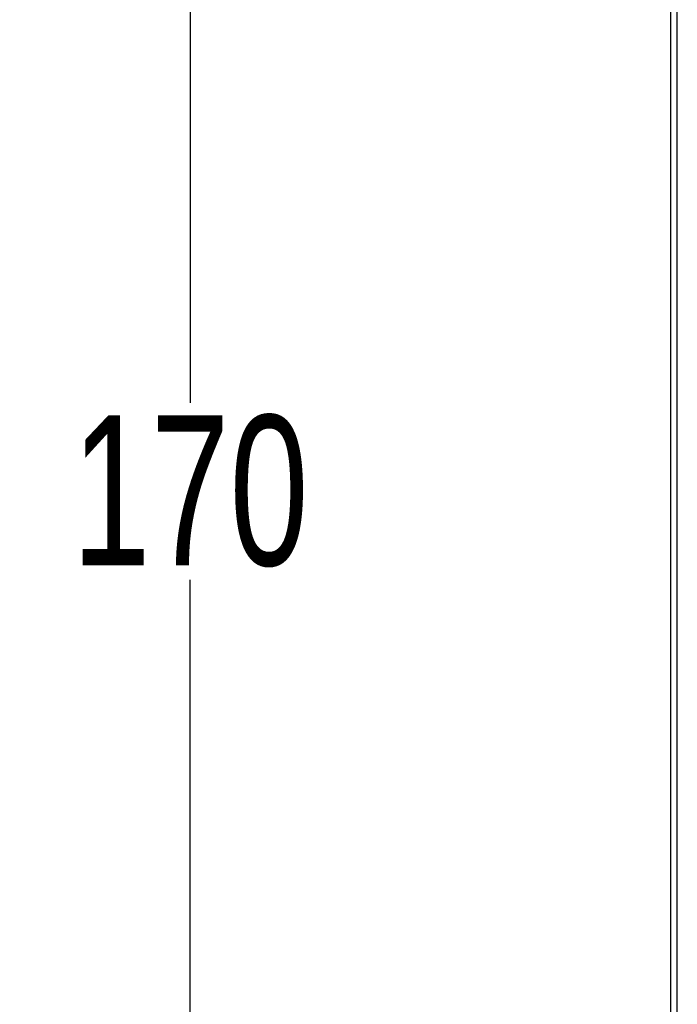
# Model space of a CAD drawing. Header units: millimetres. Extents: x -334 to 1371, y -859 to -284.
# Tile 20 of 42: x 679 to 710, y -487 to -441. Entities that reach past the tile are written whole.
import ezdxf

# ---------------------------------------------------------------- set-up
doc = ezdxf.new("R2010")
doc.units = ezdxf.units.MM
doc.header["$LTSCALE"] = 30.734
doc.header["$PDMODE"] = 3
doc.header["$PDSIZE"] = 2
doc.linetypes.add('JIS_02_1.0', pattern=[2, 1, -1])
doc.layers.get('0').update_dxf_attribs({"linetype": 'CONTINUOUS'})
doc.layers.get('Defpoints').update_dxf_attribs({"linetype": 'CONTINUOUS'})
doc.layers.add('标注', color=2, linetype='CONTINUOUS')
doc.styles.get("Standard").update_dxf_attribs({"font": 'txt', "width": 0.707})
doc.dimstyles.get("Standard").update_dxf_attribs({"dimtxt": 7, "dimasz": 4, "dimexe": 2, "dimexo": 0, "dimtad": 0, "dimtih": 1, "dimtoh": 1, "dimdec": 1, "dimdsep": 46, "dimtxsty": 'Standard', "dimcen": 0.09, "dimclrd": 256, "dimclre": 256, "dimclrt": 256, "dimadec": 0, "dimazin": 0, "dimtp": 0.01, "dimtm": 0.01, "dimtfac": 1, "dimtdec": 1, "dimtofl": 0, "dimtmove": 0, "dimatfit": 3, "dimfxl": 0, "dimtolj": 1, "dimarcsym": 0})

# ---------------------------------------------------------------- blocks, each defined once
blk = doc.blocks.new('*D38')
at = {"layer": 'Defpoints', "color": 0, "linetype": 'JIS_02_1.0'}
for p in [(710.133, -377.663), (687.414, -547.663), (710.133, -547.663)]:
    blk.add_point(p, dxfattribs=at)
at = {"layer": '标注', "lineweight": -2}
for p, q in [((710.133, -377.663), (685.414, -377.663)), ((687.414, -381.663), (687.414, -458.538)), ((687.414, -543.663), (687.414, -466.788)), ((710.133, -547.663), (685.414, -547.663))]:
    blk.add_line(p, q, dxfattribs=at)
at = {"layer": '标注', "linetype": 'JIS_02_1.0'}
for points in [[(688.081, -381.663), (686.748, -381.663), (687.414, -377.663)], [(686.748, -543.663), (688.081, -543.663), (687.414, -547.663)]]:
    blk.add_solid(points, dxfattribs=at)
at = {"layer": '标注', "color": 0, "linetype": 'JIS_02_1.0', "insert": (687.414, -462.663), "char_height": 7, "attachment_point": 5}
blk.add_mtext('\\A1;{\\A1;170}', dxfattribs=at)

msp = doc.modelspace()

# ---------------------------------------------------------------- linework, layer by layer
at = {"color": 7, "linetype": 'Continuous'}
for p, q in [((710.133, -551.463), (710.133, -377.663)), ((709.833, -547.363), (709.833, -377.963))]:
    msp.add_line(p, q, dxfattribs=at)

# ---------------------------------------------------------------- dimensions: what is measured, and where the dimension line sits
at = {"layer": '标注'}
dim = msp.add_linear_dim(base=(687.414, -547.663), p1=(710.133, -377.663), p2=(710.133, -547.663), angle=90, text='{\\A1;<>}', dimstyle='Standard', override={"dimdec": 0, "dimzin": 0, "dimtxsty": 'Standard', "dimcen": 5.0292, "dimclrt": 0, "dimtdec": 4, "dimtzin": 0}, dxfattribs=at)
dim.commit()
dim.dimension.update_dxf_attribs({"geometry": '*D38', "text_midpoint": (687.414, -462.663)})

doc.saveas('drawing.dxf')
